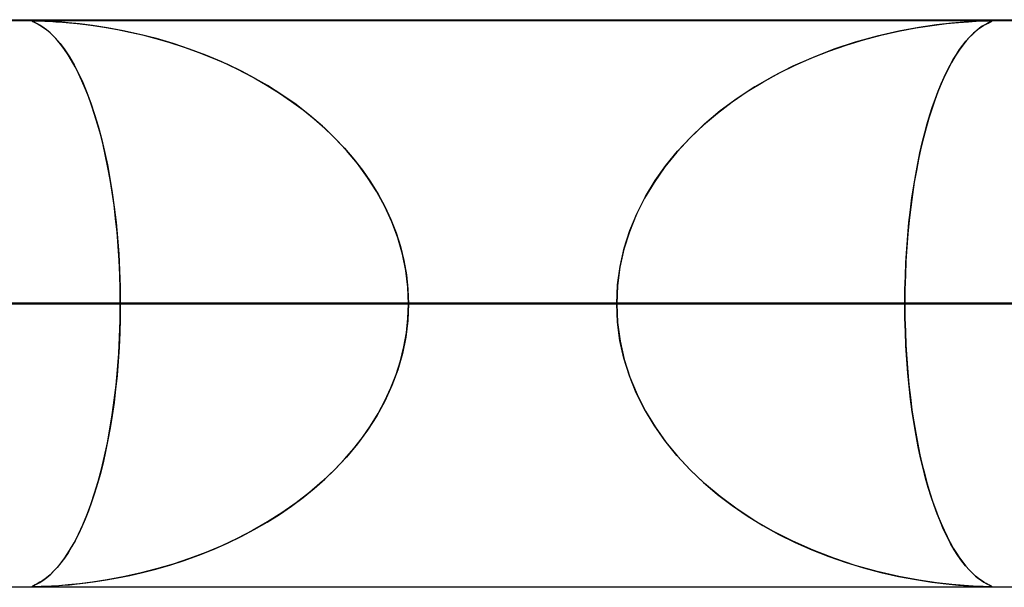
# Model space of a CAD drawing. Header units: millimetres. Extents: x -790 to 790, y -924 to 924.
# Tile 6 of 48: x -330 to -312, y 914 to 924. Entities that reach past the tile are written whole.
import ezdxf

# ---------------------------------------------------------------- set-up
doc = ezdxf.new("R2010")
doc.units = ezdxf.units.MM
doc.layers.add('HIDDEN', color=7, linetype='Continuous')
doc.layers.add('THICK', color=7, linetype='Continuous')

msp = doc.modelspace()

# ---------------------------------------------------------------- linework, layer by layer
at = {"layer": 'HIDDEN'}
for p, q in [((0, 923.99), (-677, 923.99)), ((0, 923.99), (-344.621, 923.99)), ((0, 923.99), (-344.621, 923.99)), ((-329.536, 923.98), (-330.08, 923.98)), ((-329.583, 923.978), (-329.589, 923.975)), ((-329.589, 923.975), (-329.583, 923.978)), ((-329.589, 923.975), (-329.583, 923.969)), ((-329.583, 923.969), (-329.589, 923.975)), ((-329.566, 923.98), (-329.583, 923.978)), ((-329.583, 923.978), (-329.566, 923.98)), ((-329.536, 923.98), (-329.566, 923.98)), ((-329.566, 923.98), (-329.536, 923.98)), ((-329.492, 923.98), (-329.536, 923.98)), ((-329.536, 923.98), (-329.494, 923.98)), ((0, 923.98), (-329.536, 923.98)), ((-329.494, 923.98), (-329.439, 923.978)), ((-329.432, 923.978), (-329.492, 923.98)), ((-329.439, 923.978), (-329.367, 923.975)), ((-329.352, 923.975), (-329.432, 923.978)), ((-329.367, 923.975), (-329.274, 923.971)), ((-329.248, 923.97), (-329.352, 923.975)), ((-312.894, 923.975), (-313, 923.97)), ((-312.945, 923.973), (-312.844, 923.978)), ((-312.82, 923.978), (-312.894, 923.975)), ((-312.844, 923.978), (-312.771, 923.979)), ((-312.763, 923.98), (-312.82, 923.978)), ((-312.771, 923.979), (-312.721, 923.98)), ((-312.721, 923.98), (-312.763, 923.98)), ((-312.721, 923.98), (-312.719, 923.98)), ((-312.693, 923.98), (-312.721, 923.98)), ((-312.719, 923.98), (-312.717, 923.98)), ((-312.717, 923.98), (-312.715, 923.98)), ((-312.715, 923.98), (-312.714, 923.98)), ((-312.714, 923.98), (-312.712, 923.98)), ((-312.712, 923.98), (-312.71, 923.98)), ((-312.703, 923.98), (-312.679, 923.979)), ((-312.676, 923.978), (-312.693, 923.98)), ((-312.679, 923.979), (-312.67, 923.976)), ((-312.669, 923.975), (-312.676, 923.978)), ((-312.673, 923.97), (-312.669, 923.975)), ((-312.67, 923.976), (-312.671, 923.971)), ((-329.583, 923.969), (-329.567, 923.961)), ((-329.566, 923.961), (-329.583, 923.969)), ((-329.567, 923.961), (-329.54, 923.949)), ((-329.537, 923.947), (-329.566, 923.961)), ((-329.54, 923.949), (-329.502, 923.93)), ((-329.499, 923.928), (-329.537, 923.947)), ((-329.502, 923.93), (-329.454, 923.904)), ((-329.451, 923.902), (-329.499, 923.928)), ((-329.454, 923.904), (-329.397, 923.867)), ((-329.397, 923.867), (-329.451, 923.902)), ((-329.397, 923.867), (-329.331, 923.819)), ((-329.336, 923.822), (-329.397, 923.867)), ((-329.272, 923.769), (-329.336, 923.822)), ((-329.331, 923.819), (-329.259, 923.756)), ((-329.274, 923.971), (-329.168, 923.964)), ((-329.117, 923.961), (-329.248, 923.97)), ((-329.168, 923.964), (-329.051, 923.955)), ((-328.952, 923.947), (-329.117, 923.961)), ((-329.051, 923.955), (-328.928, 923.945)), ((-328.754, 923.927), (-328.952, 923.947)), ((-328.928, 923.945), (-328.793, 923.931)), ((-328.793, 923.931), (-328.639, 923.913)), ((-328.525, 923.898), (-328.754, 923.927)), ((-328.639, 923.913), (-328.469, 923.89)), ((-328.268, 923.858), (-328.525, 923.898)), ((-328.469, 923.89), (-328.282, 923.861)), ((-328.282, 923.861), (-328.082, 923.825)), ((-327.986, 923.806), (-328.268, 923.858)), ((-328.082, 923.825), (-327.868, 923.781)), ((-327.691, 923.741), (-327.986, 923.806)), ((-314.316, 923.797), (-314.009, 923.855)), ((-313.959, 923.863), (-314.309, 923.798)), ((-314.009, 923.855), (-313.724, 923.899)), ((-313.645, 923.909), (-313.959, 923.863)), ((-313.724, 923.899), (-313.471, 923.93)), ((-313.376, 923.94), (-313.645, 923.909)), ((-313.471, 923.93), (-313.256, 923.951)), ((-313.158, 923.959), (-313.376, 923.94)), ((-313.256, 923.951), (-313.081, 923.965)), ((-313, 923.97), (-313.158, 923.959)), ((-313.081, 923.965), (-312.945, 923.973)), ((-312.936, 923.81), (-312.992, 923.761)), ((-312.957, 923.793), (-312.903, 923.836)), ((-312.884, 923.85), (-312.936, 923.81)), ((-312.903, 923.836), (-312.853, 923.872)), ((-312.837, 923.883), (-312.884, 923.85)), ((-312.853, 923.872), (-312.808, 923.901)), ((-312.794, 923.909), (-312.837, 923.883)), ((-312.808, 923.901), (-312.768, 923.923)), ((-312.758, 923.929), (-312.794, 923.909)), ((-312.768, 923.923), (-312.735, 923.94)), ((-312.728, 923.944), (-312.758, 923.929)), ((-312.735, 923.94), (-312.707, 923.954)), ((-312.703, 923.955), (-312.728, 923.944)), ((-312.707, 923.954), (-312.686, 923.963)), ((-312.684, 923.964), (-312.703, 923.955)), ((-312.686, 923.963), (-312.673, 923.97)), ((-312.671, 923.971), (-312.684, 923.964)), ((-329.209, 923.707), (-329.272, 923.769)), ((-329.259, 923.756), (-329.18, 923.678)), ((-329.145, 923.638), (-329.209, 923.707)), ((-329.18, 923.678), (-329.097, 923.581)), ((-329.081, 923.56), (-329.145, 923.638)), ((-327.868, 923.781), (-327.642, 923.73)), ((-327.396, 923.666), (-327.691, 923.741)), ((-327.642, 923.73), (-327.405, 923.669)), ((-327.405, 923.669), (-327.16, 923.597)), ((-327.103, 923.58), (-327.396, 923.666)), ((-315.24, 923.552), (-314.934, 923.645)), ((-314.689, 923.711), (-315.077, 923.603)), ((-314.934, 923.645), (-314.625, 923.727)), ((-314.309, 923.798), (-314.689, 923.711)), ((-314.625, 923.727), (-314.316, 923.797)), ((-313.114, 923.633), (-313.18, 923.553)), ((-313.126, 923.62), (-313.069, 923.684)), ((-313.052, 923.702), (-313.114, 923.633)), ((-313.069, 923.684), (-313.013, 923.741)), ((-312.992, 923.761), (-313.052, 923.702)), ((-313.013, 923.741), (-312.957, 923.793)), ((-329.097, 923.581), (-329.013, 923.468)), ((-329.017, 923.475), (-329.081, 923.56)), ((-328.954, 923.381), (-329.017, 923.475)), ((-329.013, 923.468), (-328.93, 923.343)), ((-327.16, 923.597), (-326.906, 923.515)), ((-326.814, 923.483), (-327.103, 923.58)), ((-326.906, 923.515), (-326.648, 923.422)), ((-326.528, 923.376), (-326.814, 923.483)), ((-315.455, 923.478), (-315.822, 923.336)), ((-315.542, 923.446), (-315.24, 923.552)), ((-315.077, 923.603), (-315.455, 923.478)), ((-313.247, 923.46), (-313.314, 923.357)), ((-313.294, 923.388), (-313.238, 923.472)), ((-313.18, 923.553), (-313.247, 923.46)), ((-313.238, 923.472), (-313.182, 923.549)), ((-313.182, 923.549), (-313.126, 923.62)), ((-328.892, 923.279), (-328.954, 923.381)), ((-328.93, 923.343), (-328.849, 923.204)), ((-326.648, 923.422), (-326.394, 923.321)), ((-326.247, 923.258), (-326.528, 923.376)), ((-326.394, 923.321), (-326.147, 923.213)), ((-315.822, 923.336), (-316.177, 923.179)), ((-316.135, 923.199), (-315.841, 923.329)), ((-315.841, 923.329), (-315.542, 923.446)), ((-313.405, 923.2), (-313.35, 923.298)), ((-313.314, 923.357), (-313.379, 923.247)), ((-313.35, 923.298), (-313.294, 923.388)), ((-328.83, 923.169), (-328.892, 923.279)), ((-328.849, 923.204), (-328.771, 923.053)), ((-328.77, 923.051), (-328.83, 923.169)), ((-325.971, 923.129), (-326.247, 923.258)), ((-326.147, 923.213), (-325.906, 923.096)), ((-325.702, 922.989), (-325.971, 923.129)), ((-316.177, 923.179), (-316.519, 923.005)), ((-316.423, 923.056), (-316.135, 923.199)), ((-313.442, 923.128), (-313.504, 923.002)), ((-313.459, 923.096), (-313.405, 923.2)), ((-313.379, 923.247), (-313.442, 923.128)), ((-328.771, 923.053), (-328.696, 922.89)), ((-328.71, 922.924), (-328.77, 923.051)), ((-325.906, 923.096), (-325.672, 922.973)), ((-325.439, 922.838), (-325.702, 922.989)), ((-325.672, 922.973), (-325.446, 922.842)), ((-316.519, 923.005), (-316.848, 922.815)), ((-316.705, 922.901), (-316.423, 923.056)), ((-313.504, 923.002), (-313.564, 922.868)), ((-313.564, 922.867), (-313.512, 922.985)), ((-313.512, 922.985), (-313.459, 923.096)), ((-328.652, 922.788), (-328.71, 922.924)), ((-328.696, 922.89), (-328.623, 922.715)), ((-328.596, 922.644), (-328.652, 922.788)), ((-325.446, 922.842), (-325.226, 922.705)), ((-325.184, 922.676), (-325.439, 922.838)), ((-316.848, 922.815), (-317.161, 922.61)), ((-316.98, 922.732), (-316.705, 922.901)), ((-313.564, 922.868), (-313.621, 922.727)), ((-313.615, 922.742), (-313.564, 922.867)), ((-328.623, 922.715), (-328.553, 922.528)), ((-328.54, 922.491), (-328.596, 922.644)), ((-325.226, 922.705), (-325.015, 922.56)), ((-324.936, 922.503), (-325.184, 922.676)), ((-317.161, 922.61), (-317.457, 922.391)), ((-317.247, 922.549), (-316.98, 922.732)), ((-313.714, 922.469), (-313.665, 922.609)), ((-313.621, 922.727), (-313.676, 922.579)), ((-313.665, 922.609), (-313.615, 922.742)), ((-328.553, 922.528), (-328.487, 922.33)), ((-328.487, 922.33), (-328.54, 922.491)), ((-325.015, 922.56), (-324.812, 922.409)), ((-324.697, 922.317), (-324.936, 922.503)), ((-317.505, 922.353), (-317.247, 922.549)), ((-313.729, 922.423), (-313.78, 922.262)), ((-313.762, 922.321), (-313.714, 922.469)), ((-313.676, 922.579), (-313.729, 922.423)), ((-328.487, 922.33), (-328.425, 922.122)), ((-328.435, 922.159), (-328.487, 922.33)), ((-324.812, 922.409), (-324.617, 922.25)), ((-324.468, 922.12), (-324.697, 922.317)), ((-324.617, 922.25), (-324.43, 922.085)), ((-317.753, 922.143), (-317.505, 922.353)), ((-317.457, 922.391), (-317.734, 922.16)), ((-313.78, 922.262), (-313.829, 922.093)), ((-313.808, 922.165), (-313.762, 922.321)), ((-328.386, 921.98), (-328.435, 922.159)), ((-328.425, 922.122), (-328.366, 921.904)), ((-324.25, 921.912), (-324.468, 922.12)), ((-324.43, 922.085), (-324.251, 921.913)), ((-317.734, 922.16), (-317.989, 921.917)), ((-317.988, 921.919), (-317.753, 922.143)), ((-313.829, 922.093), (-313.875, 921.917)), ((-313.853, 922.002), (-313.808, 922.165)), ((-328.339, 921.792), (-328.386, 921.98)), ((-328.366, 921.904), (-328.312, 921.677)), ((-324.251, 921.913), (-324.08, 921.732)), ((-324.044, 921.692), (-324.25, 921.912)), ((-317.989, 921.917), (-318.223, 921.665)), ((-318.209, 921.68), (-317.988, 921.919)), ((-313.875, 921.917), (-313.919, 921.733)), ((-313.896, 921.831), (-313.853, 922.002)), ((-328.294, 921.596), (-328.339, 921.792)), ((-324.08, 921.732), (-323.918, 921.543)), ((-313.919, 921.733), (-313.96, 921.54)), ((-313.937, 921.652), (-313.896, 921.831)), ((-328.312, 921.677), (-328.262, 921.442)), ((-328.252, 921.391), (-328.294, 921.596)), ((-323.852, 921.461), (-324.044, 921.692)), ((-318.223, 921.665), (-318.435, 921.403)), ((-318.415, 921.428), (-318.209, 921.68)), ((-313.976, 921.465), (-313.937, 921.652)), ((-328.262, 921.442), (-328.217, 921.199)), ((-328.213, 921.179), (-328.252, 921.391)), ((-323.918, 921.543), (-323.765, 921.346)), ((-323.675, 921.219), (-323.852, 921.461)), ((-318.435, 921.403), (-318.625, 921.131)), ((-318.605, 921.162), (-318.415, 921.428)), ((-314.012, 921.271), (-313.976, 921.465)), ((-313.96, 921.54), (-313.999, 921.34)), ((-328.217, 921.199), (-328.176, 920.949)), ((-323.765, 921.346), (-323.622, 921.14)), ((-323.514, 920.967), (-323.675, 921.219)), ((-314.046, 921.07), (-314.012, 921.271)), ((-313.999, 921.34), (-314.036, 921.132)), ((-328.178, 920.958), (-328.213, 921.179)), ((-323.622, 921.14), (-323.49, 920.925)), ((-318.625, 921.131), (-318.792, 920.851)), ((-318.775, 920.882), (-318.605, 921.162)), ((-314.077, 920.861), (-314.046, 921.07)), ((-314.036, 921.132), (-314.069, 920.915)), ((-328.145, 920.73), (-328.178, 920.958)), ((-328.176, 920.949), (-328.14, 920.692)), ((-323.371, 920.705), (-323.514, 920.967)), ((-323.49, 920.925), (-323.371, 920.703)), ((-318.792, 920.851), (-318.937, 920.56)), ((-318.924, 920.59), (-318.775, 920.882)), ((-314.105, 920.645), (-314.077, 920.861)), ((-314.069, 920.915), (-314.099, 920.692)), ((-328.117, 920.494), (-328.145, 920.73)), ((-328.14, 920.692), (-328.109, 920.426)), ((-323.247, 920.433), (-323.371, 920.705)), ((-323.371, 920.703), (-323.264, 920.474)), ((-314.099, 920.692), (-314.126, 920.462)), ((-318.937, 920.56), (-319.059, 920.26)), ((-319.05, 920.285), (-318.924, 920.59)), ((-314.13, 920.422), (-314.105, 920.645)), ((-328.092, 920.252), (-328.117, 920.494)), ((-328.109, 920.426), (-328.083, 920.152)), ((-323.264, 920.474), (-323.172, 920.239)), ((-323.143, 920.154), (-323.247, 920.433)), ((-314.152, 920.193), (-314.13, 920.422)), ((-314.126, 920.462), (-314.149, 920.226)), ((-328.072, 920.006), (-328.092, 920.252)), ((-323.172, 920.239), (-323.095, 919.998)), ((-319.059, 920.26), (-319.155, 919.951)), ((-319.15, 919.971), (-319.05, 920.285)), ((-314.17, 919.959), (-314.152, 920.193)), ((-314.149, 920.226), (-314.168, 919.986)), ((-328.083, 920.152), (-328.062, 919.868)), ((-328.056, 919.756), (-328.072, 920.006)), ((-323.061, 919.867), (-323.143, 920.154)), ((-323.095, 919.998), (-323.035, 919.752)), ((-314.168, 919.986), (-314.183, 919.742)), ((-328.062, 919.868), (-328.047, 919.579)), ((-323.002, 919.577), (-323.061, 919.867)), ((-319.155, 919.951), (-319.226, 919.635)), ((-319.223, 919.65), (-319.15, 919.971)), ((-314.184, 919.72), (-314.17, 919.959)), ((-328.044, 919.503), (-328.056, 919.756)), ((-323.035, 919.752), (-322.99, 919.501)), ((-319.226, 919.635), (-319.269, 919.314)), ((-319.268, 919.322), (-319.223, 919.65)), ((-314.183, 919.742), (-314.194, 919.493)), ((-314.194, 919.479), (-314.184, 919.72)), ((-328.047, 919.579), (-328.038, 919.286)), ((-328.037, 919.247), (-328.044, 919.503)), ((-322.966, 919.284), (-323.002, 919.577)), ((-322.99, 919.501), (-322.963, 919.247)), ((-314.194, 919.493), (-314.201, 919.242)), ((-314.201, 919.236), (-314.194, 919.479)), ((-319.283, 918.99), (-319.268, 919.322)), ((-319.269, 919.314), (-319.283, 918.99)), ((-328.038, 919.286), (-328.035, 918.99)), ((-328.035, 918.99), (-328.037, 919.247)), ((-322.954, 918.99), (-322.966, 919.284)), ((-322.963, 919.247), (-322.954, 918.99)), ((-314.201, 919.242), (-314.203, 918.99)), ((-314.203, 918.99), (-314.201, 919.236)), ((-319.283, 918.99), (-618.77, 918.99)), ((-618.77, 918.99), (-319.283, 918.99)), ((-608.789, 918.99), (-314.203, 918.99)), ((-314.203, 918.99), (-608.789, 918.99)), ((-301.924, 918.99), (-584.669, 918.99)), ((-584.669, 918.99), (-301.924, 918.99)), ((-574.688, 918.99), (-296.844, 918.99)), ((-296.844, 918.99), (-574.688, 918.99)), ((-284.565, 918.99), (-550.567, 918.99)), ((-550.567, 918.99), (-284.565, 918.99)), ((-540.587, 918.99), (-279.485, 918.99)), ((-279.485, 918.99), (-540.587, 918.99)), ((-267.206, 918.99), (-516.466, 918.99)), ((-516.466, 918.99), (-267.206, 918.99)), ((-506.485, 918.99), (-262.126, 918.99)), ((-262.126, 918.99), (-506.485, 918.99)), ((-249.847, 918.99), (-482.364, 918.99)), ((-482.364, 918.99), (-249.847, 918.99)), ((-472.384, 918.99), (-244.766, 918.99)), ((-244.766, 918.99), (-472.384, 918.99)), ((-232.488, 918.99), (-448.262, 918.99)), ((-448.262, 918.99), (-232.488, 918.99)), ((-438.281, 918.99), (-227.407, 918.99)), ((-227.407, 918.99), (-438.281, 918.99)), ((-215.128, 918.99), (-414.16, 918.99)), ((-414.16, 918.99), (-215.128, 918.99)), ((-404.179, 918.99), (-210.048, 918.99)), ((-210.048, 918.99), (-404.179, 918.99)), ((-197.769, 918.99), (-380.057, 918.99)), ((-380.057, 918.99), (-197.769, 918.99)), ((-370.076, 918.99), (-192.688, 918.99)), ((-192.688, 918.99), (-370.076, 918.99)), ((-180.409, 918.99), (-345.954, 918.99)), ((-345.954, 918.99), (-180.409, 918.99)), ((-340.308, 918.99), (-328.035, 918.99)), ((-328.035, 918.99), (-340.308, 918.99)), ((-335.973, 918.99), (-175.328, 918.99)), ((-175.328, 918.99), (-335.973, 918.99)), ((-311.85, 918.99), (-335.973, 918.99)), ((-335.973, 918.99), (-311.85, 918.99)), ((-319.283, 918.99), (-331.562, 918.99)), ((-331.562, 918.99), (-319.283, 918.99)), ((-328.038, 918.694), (-328.035, 918.99)), ((-328.035, 918.99), (-328.037, 918.733)), ((0, 918.99), (-328.035, 918.99)), ((-328.035, 918.99), (0, 918.99)), ((-322.954, 918.99), (-322.966, 918.696)), ((-322.963, 918.733), (-322.954, 918.99)), ((-322.954, 918.99), (0, 918.99)), ((0, 918.99), (-322.954, 918.99)), ((-322.954, 918.99), (-310.676, 918.99)), ((-310.676, 918.99), (-322.954, 918.99)), ((-319.269, 918.666), (-319.283, 918.99)), ((-319.283, 918.99), (-319.268, 918.658)), ((-314.203, 918.99), (-314.201, 918.744)), ((-314.201, 918.741), (-314.203, 918.99)), ((-301.924, 918.99), (-314.203, 918.99)), ((-314.203, 918.99), (-301.924, 918.99)), ((-328.047, 918.401), (-328.038, 918.694)), ((-328.037, 918.733), (-328.044, 918.477)), ((-322.966, 918.696), (-323.002, 918.403)), ((-322.99, 918.479), (-322.963, 918.733)), ((-319.226, 918.345), (-319.269, 918.666)), ((-319.268, 918.658), (-319.223, 918.33)), ((-314.201, 918.744), (-314.194, 918.501)), ((-314.194, 918.493), (-314.201, 918.741)), ((-328.044, 918.477), (-328.056, 918.224)), ((-323.035, 918.228), (-322.99, 918.479)), ((-314.194, 918.501), (-314.184, 918.26)), ((-314.184, 918.247), (-314.194, 918.493)), ((-328.062, 918.112), (-328.047, 918.401)), ((-323.002, 918.403), (-323.061, 918.113)), ((-319.155, 918.029), (-319.226, 918.345)), ((-319.223, 918.33), (-319.15, 918.009)), ((-314.184, 918.26), (-314.17, 918.021)), ((-314.169, 918.006), (-314.184, 918.247)), ((-328.083, 917.828), (-328.062, 918.112)), ((-328.056, 918.224), (-328.072, 917.974)), ((-323.061, 918.113), (-323.143, 917.826)), ((-323.095, 917.982), (-323.035, 918.228)), ((-328.072, 917.974), (-328.092, 917.728)), ((-323.172, 917.741), (-323.095, 917.982)), ((-319.059, 917.72), (-319.155, 918.029)), ((-319.15, 918.009), (-319.05, 917.695)), ((-314.17, 918.021), (-314.152, 917.787)), ((-314.15, 917.768), (-314.169, 918.006)), ((-328.092, 917.728), (-328.117, 917.486)), ((-328.109, 917.554), (-328.083, 917.828)), ((-323.264, 917.506), (-323.172, 917.741)), ((-323.143, 917.826), (-323.247, 917.547)), ((-314.152, 917.787), (-314.13, 917.558)), ((-314.128, 917.535), (-314.15, 917.768)), ((-328.14, 917.288), (-328.109, 917.554)), ((-318.937, 917.42), (-319.059, 917.72)), ((-319.05, 917.695), (-318.924, 917.39)), ((-314.13, 917.558), (-314.105, 917.335)), ((-328.117, 917.486), (-328.145, 917.25)), ((-323.247, 917.547), (-323.371, 917.275)), ((-323.371, 917.277), (-323.264, 917.506)), ((-318.792, 917.129), (-318.937, 917.42)), ((-318.924, 917.39), (-318.775, 917.098)), ((-314.102, 917.307), (-314.128, 917.535)), ((-328.145, 917.25), (-328.178, 917.022)), ((-328.176, 917.031), (-328.14, 917.288)), ((-323.371, 917.275), (-323.514, 917.013)), ((-323.49, 917.055), (-323.371, 917.277)), ((-314.105, 917.335), (-314.077, 917.119)), ((-314.072, 917.086), (-314.102, 917.307)), ((-328.217, 916.781), (-328.176, 917.031)), ((-323.622, 916.84), (-323.49, 917.055)), ((-318.625, 916.849), (-318.792, 917.129)), ((-318.775, 917.098), (-318.605, 916.818)), ((-314.077, 917.119), (-314.046, 916.91)), ((-314.039, 916.871), (-314.072, 917.086)), ((-328.178, 917.022), (-328.213, 916.801)), ((-323.514, 917.013), (-323.675, 916.761)), ((-314.046, 916.91), (-314.012, 916.709)), ((-314.004, 916.665), (-314.039, 916.871)), ((-328.262, 916.538), (-328.217, 916.781)), ((-328.213, 916.801), (-328.252, 916.589)), ((-323.675, 916.761), (-323.852, 916.519)), ((-323.765, 916.634), (-323.622, 916.84)), ((-318.435, 916.578), (-318.625, 916.849)), ((-318.605, 916.818), (-318.416, 916.552)), ((-314.012, 916.709), (-313.976, 916.515)), ((-328.312, 916.303), (-328.262, 916.538)), ((-328.252, 916.589), (-328.294, 916.384)), ((-323.852, 916.519), (-324.044, 916.288)), ((-323.918, 916.437), (-323.765, 916.634)), ((-318.223, 916.315), (-318.435, 916.578)), ((-318.416, 916.552), (-318.21, 916.3)), ((-313.966, 916.466), (-314.004, 916.665)), ((-313.976, 916.515), (-313.937, 916.328)), ((-328.294, 916.384), (-328.339, 916.188)), ((-324.08, 916.248), (-323.918, 916.437)), ((-313.925, 916.274), (-313.966, 916.466)), ((-328.339, 916.188), (-328.386, 916)), ((-328.366, 916.076), (-328.312, 916.303)), ((-324.251, 916.067), (-324.08, 916.248)), ((-324.044, 916.288), (-324.25, 916.068)), ((-317.989, 916.063), (-318.223, 916.315)), ((-318.21, 916.3), (-317.988, 916.062)), ((-313.937, 916.328), (-313.896, 916.15)), ((-313.882, 916.091), (-313.925, 916.274)), ((-328.386, 916), (-328.435, 915.821)), ((-328.425, 915.858), (-328.366, 916.076)), ((-324.25, 916.068), (-324.468, 915.86)), ((-324.43, 915.895), (-324.251, 916.067)), ((-317.734, 915.82), (-317.989, 916.063)), ((-317.988, 916.062), (-317.753, 915.837)), ((-313.896, 916.15), (-313.853, 915.978)), ((-313.836, 915.916), (-313.882, 916.091)), ((-328.487, 915.65), (-328.425, 915.858)), ((-328.435, 915.821), (-328.487, 915.65)), ((-324.468, 915.86), (-324.697, 915.663)), ((-324.617, 915.73), (-324.43, 915.895)), ((-317.753, 915.837), (-317.506, 915.627)), ((-317.457, 915.589), (-317.734, 915.82)), ((-313.853, 915.978), (-313.808, 915.815)), ((-313.789, 915.748), (-313.836, 915.916)), ((-328.553, 915.452), (-328.487, 915.65)), ((-328.487, 915.65), (-328.54, 915.489)), ((-324.697, 915.663), (-324.936, 915.477)), ((-324.812, 915.572), (-324.617, 915.73)), ((-313.808, 915.815), (-313.762, 915.659)), ((-313.739, 915.587), (-313.789, 915.748)), ((-313.762, 915.659), (-313.714, 915.511)), ((-328.54, 915.489), (-328.596, 915.336)), ((-324.936, 915.477), (-325.184, 915.304)), ((-325.015, 915.42), (-324.812, 915.572)), ((-317.506, 915.627), (-317.248, 915.431)), ((-317.161, 915.37), (-317.457, 915.589)), ((-313.687, 915.433), (-313.739, 915.587)), ((-313.714, 915.511), (-313.665, 915.371)), ((-328.596, 915.336), (-328.652, 915.192)), ((-328.623, 915.265), (-328.553, 915.452)), ((-325.184, 915.304), (-325.439, 915.142)), ((-325.226, 915.275), (-325.015, 915.42)), ((-317.248, 915.431), (-316.981, 915.248)), ((-316.848, 915.165), (-317.161, 915.37)), ((-313.633, 915.285), (-313.687, 915.433)), ((-313.665, 915.371), (-313.615, 915.238)), ((-328.652, 915.192), (-328.71, 915.056)), ((-328.696, 915.09), (-328.623, 915.265)), ((-325.439, 915.142), (-325.702, 914.991)), ((-325.672, 915.007), (-325.446, 915.138)), ((-325.446, 915.138), (-325.226, 915.275)), ((-316.981, 915.248), (-316.706, 915.08)), ((-316.519, 914.975), (-316.848, 915.165)), ((-313.577, 915.144), (-313.633, 915.285)), ((-313.615, 915.238), (-313.564, 915.113)), ((-313.519, 915.01), (-313.577, 915.144)), ((-328.771, 914.927), (-328.696, 915.09)), ((-328.71, 915.056), (-328.77, 914.929)), ((-325.702, 914.991), (-325.971, 914.851)), ((-325.906, 914.884), (-325.672, 915.007)), ((-316.706, 915.08), (-316.424, 914.924)), ((-316.177, 914.801), (-316.519, 914.975)), ((-313.564, 915.113), (-313.512, 914.995)), ((-313.458, 914.883), (-313.519, 915.01)), ((-313.512, 914.995), (-313.459, 914.884)), ((-328.93, 914.637), (-328.849, 914.776)), ((-328.83, 914.811), (-328.892, 914.701)), ((-328.849, 914.776), (-328.771, 914.927)), ((-328.77, 914.929), (-328.83, 914.811)), ((-325.971, 914.851), (-326.247, 914.722)), ((-326.147, 914.767), (-325.906, 914.884)), ((-316.424, 914.924), (-316.136, 914.781)), ((-315.822, 914.643), (-316.177, 914.801)), ((-316.136, 914.781), (-315.842, 914.651)), ((-313.459, 914.884), (-313.405, 914.78)), ((-313.396, 914.764), (-313.458, 914.883)), ((-313.405, 914.78), (-313.35, 914.682)), ((-329.013, 914.512), (-328.93, 914.637)), ((-328.892, 914.701), (-328.954, 914.599)), ((-326.528, 914.604), (-326.814, 914.497)), ((-326.648, 914.558), (-326.394, 914.659)), ((-326.247, 914.722), (-326.528, 914.604)), ((-326.394, 914.659), (-326.147, 914.767)), ((-315.842, 914.651), (-315.543, 914.534)), ((-315.455, 914.502), (-315.822, 914.643)), ((-313.332, 914.653), (-313.396, 914.764)), ((-313.35, 914.682), (-313.294, 914.592)), ((-313.266, 914.549), (-313.332, 914.653)), ((-329.097, 914.399), (-329.013, 914.512)), ((-329.017, 914.505), (-329.081, 914.42)), ((-328.954, 914.599), (-329.017, 914.505)), ((-327.16, 914.383), (-326.906, 914.465)), ((-326.814, 914.497), (-327.103, 914.4)), ((-326.906, 914.465), (-326.648, 914.558)), ((-315.543, 914.534), (-315.24, 914.428)), ((-315.077, 914.377), (-315.455, 914.502)), ((-315.24, 914.428), (-314.934, 914.335)), ((-313.294, 914.592), (-313.238, 914.508)), ((-313.2, 914.454), (-313.266, 914.549)), ((-313.238, 914.508), (-313.182, 914.431)), ((-313.135, 914.371), (-313.2, 914.454)), ((-313.182, 914.431), (-313.126, 914.36)), ((-329.209, 914.273), (-329.272, 914.211)), ((-329.259, 914.224), (-329.18, 914.302)), ((-329.145, 914.342), (-329.209, 914.273)), ((-329.18, 914.302), (-329.097, 914.399)), ((-329.081, 914.42), (-329.145, 914.342)), ((-327.396, 914.314), (-327.691, 914.239)), ((-327.642, 914.25), (-327.405, 914.311)), ((-327.405, 914.311), (-327.16, 914.383)), ((-327.103, 914.4), (-327.396, 914.314)), ((-314.689, 914.269), (-315.077, 914.377)), ((-314.934, 914.335), (-314.626, 914.253)), ((-314.309, 914.182), (-314.689, 914.269)), ((-314.626, 914.253), (-314.316, 914.183)), ((-313.072, 914.299), (-313.135, 914.371)), ((-313.126, 914.36), (-313.069, 914.296)), ((-313.012, 914.238), (-313.072, 914.299)), ((-313.069, 914.296), (-313.013, 914.239)), ((-329.454, 914.076), (-329.397, 914.113)), ((-329.397, 914.113), (-329.451, 914.078)), ((-329.397, 914.113), (-329.331, 914.161)), ((-329.336, 914.158), (-329.397, 914.113)), ((-329.272, 914.211), (-329.336, 914.158)), ((-329.331, 914.161), (-329.259, 914.224)), ((-328.525, 914.082), (-328.754, 914.053)), ((-328.639, 914.067), (-328.469, 914.09)), ((-328.268, 914.122), (-328.525, 914.082)), ((-328.469, 914.09), (-328.282, 914.119)), ((-328.282, 914.119), (-328.082, 914.155)), ((-327.986, 914.174), (-328.268, 914.122)), ((-328.082, 914.155), (-327.868, 914.198)), ((-327.691, 914.239), (-327.986, 914.174)), ((-327.868, 914.198), (-327.642, 914.25)), ((-314.316, 914.183), (-314.01, 914.125)), ((-313.959, 914.117), (-314.309, 914.182)), ((-314.01, 914.125), (-313.725, 914.081)), ((-313.645, 914.071), (-313.959, 914.117)), ((-313.725, 914.081), (-313.472, 914.05)), ((-313.013, 914.239), (-312.957, 914.187)), ((-312.955, 914.186), (-313.012, 914.238)), ((-312.957, 914.187), (-312.903, 914.144)), ((-312.902, 914.144), (-312.955, 914.186)), ((-312.903, 914.144), (-312.853, 914.108)), ((-312.854, 914.109), (-312.902, 914.144)), ((-312.81, 914.081), (-312.854, 914.109)), ((-312.853, 914.108), (-312.808, 914.079)), ((-312.772, 914.059), (-312.81, 914.081)), ((0, 913.99), (-677, 913.99)), ((-613.8, 914), (-312.722, 914)), ((-579.7, 914), (-295.363, 914)), ((-545.6, 914), (-278.005, 914)), ((-511.5, 914), (-260.647, 914)), ((-477.4, 914), (-243.288, 914)), ((-443.3, 914), (-225.93, 914)), ((-409.2, 914), (-208.572, 914)), ((-375.1, 914), (-191.213, 914)), ((0, 913.99), (-344.621, 913.99)), ((0, 913.99), (-344.621, 913.99)), ((-341, 914), (-173.855, 914)), ((-330.08, 914), (-329.536, 914)), ((-329.583, 914.011), (-329.589, 914.005)), ((-329.589, 914.005), (-329.583, 914.011)), ((-329.589, 914.005), (-329.583, 914.002)), ((-329.583, 914.002), (-329.589, 914.005)), ((-329.566, 914.019), (-329.583, 914.011)), ((-329.583, 914.011), (-329.567, 914.019)), ((-329.583, 914.002), (-329.566, 914)), ((-329.566, 914), (-329.583, 914.002)), ((-329.567, 914.019), (-329.54, 914.031)), ((-329.537, 914.033), (-329.566, 914.019)), ((-329.566, 914), (-329.536, 914)), ((-329.536, 914), (-329.566, 914)), ((-329.54, 914.031), (-329.502, 914.05)), ((-329.499, 914.052), (-329.537, 914.033)), ((-329.536, 914), (-329.494, 914)), ((-329.492, 914), (-329.536, 914)), ((-329.536, 914), (0, 914)), ((-329.502, 914.05), (-329.454, 914.076)), ((-329.451, 914.078), (-329.499, 914.052)), ((-329.494, 914), (-329.439, 914.002)), ((-329.432, 914.002), (-329.492, 914)), ((-329.439, 914.002), (-329.367, 914.005)), ((-329.352, 914.005), (-329.432, 914.002)), ((-329.367, 914.005), (-329.274, 914.009)), ((-329.248, 914.01), (-329.352, 914.005)), ((-329.274, 914.009), (-329.168, 914.016)), ((-329.117, 914.019), (-329.248, 914.01)), ((-329.168, 914.016), (-329.051, 914.025)), ((-328.952, 914.033), (-329.117, 914.019)), ((-329.051, 914.025), (-328.928, 914.035)), ((-328.754, 914.053), (-328.952, 914.033)), ((-328.928, 914.035), (-328.793, 914.049)), ((-328.793, 914.049), (-328.639, 914.067)), ((-313.376, 914.04), (-313.645, 914.071)), ((-313.472, 914.05), (-313.256, 914.029)), ((-313.158, 914.021), (-313.376, 914.04)), ((-313.256, 914.029), (-313.081, 914.015)), ((-313, 914.01), (-313.158, 914.021)), ((-313.081, 914.015), (-312.946, 914.007)), ((-312.894, 914.005), (-313, 914.01)), ((-312.946, 914.007), (-312.844, 914.002)), ((-312.82, 914.002), (-312.894, 914.005)), ((-312.844, 914.002), (-312.771, 914)), ((-312.763, 914), (-312.82, 914.002)), ((-312.808, 914.079), (-312.768, 914.057)), ((-312.74, 914.042), (-312.772, 914.059)), ((-312.771, 914), (-312.721, 914)), ((-312.768, 914.057), (-312.735, 914.04)), ((-312.721, 914), (-312.763, 914)), ((-312.713, 914.029), (-312.74, 914.042)), ((-312.735, 914.04), (-312.707, 914.026)), ((-312.693, 914), (-312.721, 914)), ((-312.721, 914), (-312.69, 914)), ((-312.691, 914.019), (-312.713, 914.029)), ((-312.707, 914.026), (-312.686, 914.017)), ((-312.676, 914.002), (-312.693, 914)), ((-312.676, 914.011), (-312.691, 914.019)), ((-312.69, 914), (-312.673, 914.002)), ((-312.686, 914.017), (-312.673, 914.01)), ((-312.669, 914.006), (-312.676, 914.011)), ((-312.669, 914.005), (-312.676, 914.002)), ((-312.673, 914.01), (-312.669, 914.005)), ((-312.673, 914.002), (-312.669, 914.006))]:
    msp.add_line(p, q, dxfattribs=at)
at = {"layer": 'THICK'}
for p, q in [((-732, 924), (0, 924)), ((0, 919), (-732, 919))]:
    msp.add_line(p, q, dxfattribs=at)

doc.saveas('drawing.dxf')
